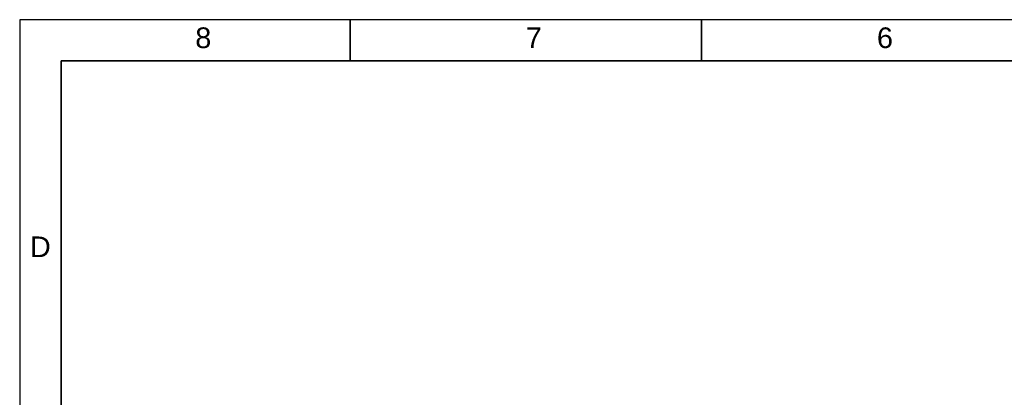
# Paper-space layout 'SHEET_1' of a CAD drawing. Header units: inches. Extents: x 3 to 360, y 8 to 227.
# Tile 84 of 98: x 3 to 130, y 178 to 227. Entities that reach past the tile are written whole.
import ezdxf
from ezdxf.enums import TextEntityAlignment as Align

# ---------------------------------------------------------------- set-up
doc = ezdxf.new("R2010")
doc.units = ezdxf.units.IN
doc.header["$LTSCALE"] = 10.666667
doc.header["$MEASUREMENT"] = 0
doc.layers.get('0').update_dxf_attribs({"lineweight": 25})
doc.layers.get('DEFPOINTS').update_dxf_attribs({"lineweight": 25})
doc.layers.add('BORDER', color=7, linetype='Continuous', lineweight=25)
doc.layers.add('BORDER_TEXT', color=7, linetype='Continuous', lineweight=25)
doc.styles.add('Text Style153', font='arial.ttf')

# ---------------------------------------------------------------- blocks, each defined once
blk = doc.blocks.new('Borders ProEnergy ANSI-D')
at = {"layer": 'BORDER', "lineweight": 35}
for p, q in [((4.25, 20.75), (4.25, 21.25)), ((8.5, 20.75), (8.5, 21.25)), ((0.75, 20.75), (33.25, 20.75)), ((0.75, 1.25), (0.75, 20.75))]:
    blk.add_line(p, q, dxfattribs=at)
at = {"layer": 'DEFPOINTS'}
for p, q in [((33.75, 21.25), (0.25, 21.25)), ((0.25, 21.25), (0.25, 0.75))]:
    blk.add_line(p, q, dxfattribs=at)
at = {"layer": 'BORDER_TEXT', "style": 'Text Style153'}
for s, p in [('8', (2.375, 20.90625)), ('7', (6.375, 20.90625)), ('6', (10.625, 20.90625))]:
    blk.add_text(s, height=0.25, dxfattribs=at).set_placement(p)
blk.add_text('D', height=0.25, dxfattribs=at).set_placement((0.5, 18.375), align=Align.CENTER)

psp = doc.layouts.new('SHEET_1')

# ---------------------------------------------------------------- block references
at = {"xscale": 10.66666666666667, "yscale": 10.66666666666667, "zscale": 10.66666666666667}
psp.add_blockref('Borders ProEnergy ANSI-D', (0, 0), dxfattribs=at)

doc.saveas('drawing.dxf')
